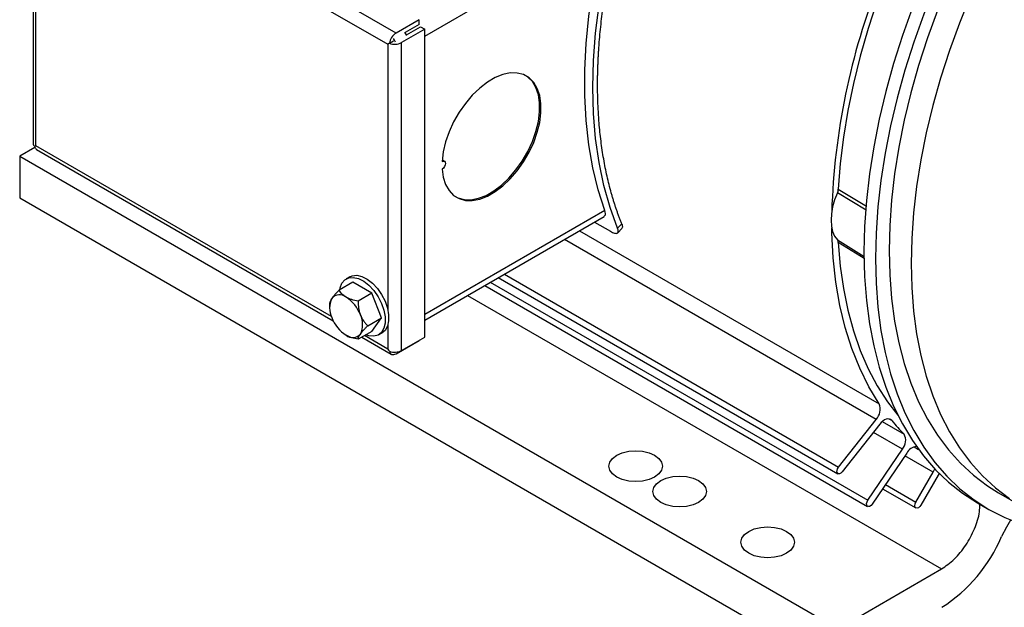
# Model space of a CAD drawing. Header units: inches. Extents: x 1.3 to 88, y 0 to 57.3.
# Tile 12 of 31: x 30.6 to 38.5, y 44.2 to 48.9. Entities that reach past the tile are written whole.
import ezdxf

# ---------------------------------------------------------------- set-up
doc = ezdxf.new("R2010")
doc.units = ezdxf.units.IN
doc.header["$LTSCALE"] = 2
doc.header["$MEASUREMENT"] = 0

msp = doc.modelspace()

# ---------------------------------------------------------------- linework, layer by layer
for p, q in [((33.647393, 48.819187), (30.797753, 50.464249)), ((30.753205, 50.362596), (33.581632, 48.72978)), ((30.730359, 49.79319), (30.730359, 47.932565)), ((30.753205, 47.912973), (30.753205, 49.774042)), ((33.877203, 48.794259), (35.324159, 49.629568)), ((33.832655, 48.926136), (33.647393, 48.819187)), ((33.832655, 48.886942), (33.832655, 48.926136)), ((33.877203, 48.848977), (33.691941, 48.742028)), ((33.832655, 48.886942), (33.721015, 48.822494)), ((33.731622, 48.804123), (33.843262, 48.868571)), ((33.843262, 48.868571), (33.877203, 48.848977)), ((33.877203, 46.374859), (33.877203, 48.848977)), ((33.593268, 48.736499), (33.62618, 48.755499)), ((33.691941, 46.267909), (33.691941, 48.742028)), ((33.581632, 48.72978), (33.581632, 46.591598)), ((30.745602, 47.900099), (30.622728, 47.829165)), ((33.127593, 46.542268), (30.753205, 47.912973)), ((30.758756, 47.883385), (33.142351, 46.507365)), ((30.622728, 47.829165), (37.198821, 44.032868)), ((30.622728, 47.829165), (30.622728, 47.494384)), ((34.024998, 47.794818), (34.01833, 47.796573)), ((34.035605, 47.788695), (34.024998, 47.794818)), ((37.201252, 47.563116), (37.426692, 47.42846)), ((30.622728, 47.494384), (37.198821, 43.698086)), ((37.424696, 47.39628), (37.193735, 47.533849)), ((35.324159, 47.392247), (33.877203, 46.556937)), ((33.877203, 46.512963), (35.319865, 47.345794)), ((35.240964, 47.300245), (35.369799, 47.22587)), ((35.427503, 47.251566), (35.460906, 47.285641)), ((35.429003, 47.214235), (35.462049, 47.248763)), ((37.50525, 45.715007), (35.000101, 47.161198)), ((35.120514, 47.230711), (37.530577, 45.839412)), ((37.193735, 47.156325), (37.409275, 47.02301)), ((37.410091, 47.006645), (37.201252, 47.135738)), ((33.274866, 46.860509), (33.246582, 46.84418)), ((34.467916, 46.853975), (37.198436, 45.277679)), ((34.5176, 46.882657), (37.203867, 45.331908)), ((33.300025, 46.816299), (33.18972, 46.752621)), ((33.453118, 46.72792), (33.300025, 46.816299)), ((34.359556, 46.79142), (37.436462, 45.015159)), ((34.404438, 46.817329), (37.439047, 45.065486)), ((33.453118, 46.72792), (33.342814, 46.664243)), ((33.529664, 46.530629), (33.453118, 46.72792)), ((34.220743, 46.711284), (38.02961, 44.512472)), ((33.113174, 46.643709), (33.113174, 46.620028)), ((33.41936, 46.466952), (33.529664, 46.530629)), ((33.453118, 46.421717), (33.529664, 46.530629)), ((33.581632, 46.474972), (33.581632, 46.280157)), ((33.453118, 46.421717), (33.342814, 46.35804)), ((33.371915, 46.37484), (33.608396, 46.238322)), ((33.581632, 46.280157), (33.394767, 46.388032)), ((33.506561, 46.393835), (33.534845, 46.410163)), ((33.691941, 46.267909), (33.877203, 46.374859)), ((33.647393, 46.242184), (33.832655, 46.349133)), ((33.832655, 46.349133), (33.832655, 46.349142)), ((37.203867, 45.331908), (37.50525, 45.715007)), ((37.534385, 45.675833), (37.233002, 45.292734)), ((37.554479, 45.69689), (37.729666, 45.595757)), ((37.630217, 45.705439), (37.609134, 45.71761)), ((37.716114, 45.475404), (37.482709, 45.610146)), ((37.439047, 45.065486), (37.716114, 45.475404)), ((37.750941, 45.444033), (37.473874, 45.034116)), ((37.96354, 45.289275), (37.735369, 45.420995)), ((37.809871, 45.493404), (37.846699, 45.472143)), ((37.824919, 45.049177), (37.96354, 45.289275)), ((38.00354, 45.266176), (37.864919, 45.026078)), ((38.012137, 45.279594), (38.00354, 45.266176)), ((37.579726, 45.190724), (37.824919, 45.049177)), ((37.557269, 45.157498), (37.824921, 45.002985)), ((38.489319, 45.124604), (38.666096, 45.022553)), ((38.319902, 45.043433), (38.411826, 44.990367)), ((37.198821, 44.032868), (38.02961, 44.512472))]:
    msp.add_line(p, q)
at = {"flags": 128}
for points in [[(38.678278, 51.1729), (38.532027, 50.983995), (38.391252, 50.788662), (38.256424, 50.587554), (38.127994, 50.381343), (38.00639, 50.17072), (37.892021, 49.956389), (37.785269, 49.739068), (37.686491, 49.519483), (37.596017, 49.298369), (37.51415, 49.076466), (37.441164, 48.854516), (37.377304, 48.633262), (37.322782, 48.413443), (37.277782, 48.195797), (37.242454, 47.981049), (37.216915, 47.76992), (37.201252, 47.563116)], [(38.580173, 50.549397), (38.446683, 50.342167), (38.319723, 50.130268), (38.199692, 49.914367), (38.08697, 49.695144), (37.981909, 49.473288), (37.884842, 49.249497), (37.796072, 49.024475), (37.71588, 48.798931), (37.644518, 48.573574), (37.58221, 48.349113), (37.529152, 48.126255), (37.485512, 47.9057), (37.451426, 47.688142), (37.427003, 47.474267), (37.412317, 47.264746), (37.407417, 47.060239)], [(38.538607, 50.2891), (38.411647, 50.077201), (38.291616, 49.8613), (38.178894, 49.642077), (38.073833, 49.420221), (37.976765, 49.19643), (37.887996, 48.971409), (37.807804, 48.745865), (37.736442, 48.520508), (37.674134, 48.296047), (37.621076, 48.073188), (37.577436, 47.852633), (37.54335, 47.635076), (37.518926, 47.4212), (37.504241, 47.211679), (37.499341, 47.007173)], [(35.427503, 47.251566), (35.366951, 47.41703), (35.317098, 47.592563), (35.278129, 47.77751), (35.25019, 47.971182), (35.233385, 48.17286), (35.227777, 48.381791), (35.233385, 48.597197), (35.25019, 48.818277), (35.278129, 49.044208), (35.317098, 49.274147), (35.366951, 49.507239), (35.427503, 49.742615)], [(35.324159, 47.392247), (35.271576, 47.55983), (35.229285, 47.736616), (35.197435, 47.921978), (35.176138, 48.115261), (35.165471, 48.315778), (35.165471, 48.522821), (35.176138, 48.735654), (35.197435, 48.953525), (35.229285, 49.175661), (35.271576, 49.401275), (35.324159, 49.629568)], [(38.262785, 49.119983), (38.174154, 48.899092), (38.094058, 48.677563), (38.022759, 48.456117), (37.960489, 48.235477), (37.907451, 48.016364), (37.863819, 47.799491), (37.829734, 47.585566), (37.805308, 47.375286), (37.790621, 47.169338), (37.785719, 46.968394), (37.790621, 46.773108), (37.805308, 46.584118), (37.829734, 46.40204), (37.863819, 46.227468), (37.907451, 46.060972), (37.960489, 45.903094), (38.022759, 45.75435), (38.094058, 45.615225), (38.174154, 45.486172), (38.262785, 45.367613), (38.359662, 45.259933), (38.46447, 45.163486), (38.576866, 45.078584)], [(37.997377, 49.001143), (37.917281, 48.779614), (37.845982, 48.558168), (37.783712, 48.337529), (37.730675, 48.118415), (37.687042, 47.901542), (37.652957, 47.687617), (37.628531, 47.477337), (37.613844, 47.271389), (37.608943, 47.070445), (37.613844, 46.875159), (37.628531, 46.686169), (37.652957, 46.504091), (37.687042, 46.329519), (37.730675, 46.163023), (37.783712, 46.005145), (37.845982, 45.856401), (37.917281, 45.717276), (37.997377, 45.588223), (38.086008, 45.469664), (38.182886, 45.361984), (38.287693, 45.265537), (38.400089, 45.180635), (38.489319, 45.124604)], [(33.733992, 48.799393), (33.726535, 48.813434), (33.718104, 48.826912)], [(33.642068, 48.746326), (33.634611, 48.760367), (33.62618, 48.773846)], [(34.01774, 47.726125), (34.026826, 47.659783), (34.045534, 47.601532), (34.0734, 47.552816), (34.109732, 47.514846), (34.15363, 47.488563), (34.204004, 47.474618), (34.259603, 47.47336), (34.319049, 47.484817), (34.380865, 47.508707), (34.443519, 47.544436), (34.505455, 47.591118), (34.565137, 47.647595), (34.621084, 47.712464), (34.671907, 47.784117), (34.716345, 47.860775), (34.753296, 47.940537), (34.781843, 48.021422), (34.801277, 48.101424), (34.811116, 48.178558), (34.811116, 48.25091), (34.801277, 48.316684), (34.781843, 48.374249), (34.753296, 48.422175), (34.716345, 48.459274), (34.671907, 48.484624), (34.621084, 48.497598), (34.565137, 48.497873), (34.505455, 48.485442), (34.443519, 48.460614), (34.380865, 48.424005), (34.319049, 48.376523), (34.259603, 48.319346), (34.204004, 48.253893), (34.15363, 48.181789), (34.109732, 48.104823), (34.0734, 48.024903), (34.045534, 47.944015), (34.026826, 47.864164), (34.01774, 47.787332)], [(34.128123, 47.501828), (34.143024, 47.494686), (34.193397, 47.480742), (34.248996, 47.479483), (34.308442, 47.49094), (34.370259, 47.51483), (34.432912, 47.550559), (34.494849, 47.597241), (34.554531, 47.653718), (34.610477, 47.718587), (34.6613, 47.79024), (34.705739, 47.866898), (34.74269, 47.94666), (34.771236, 48.027545), (34.79067, 48.107548), (34.800509, 48.184681), (34.800509, 48.257033), (34.79067, 48.322807), (34.771236, 48.380372), (34.74269, 48.428298), (34.705739, 48.465397), (34.690478, 48.47596)], [(34.01774, 47.787332), (34.027613, 47.790415), (34.035916, 47.788509), (34.041438, 47.78189), (34.043373, 47.771526), (34.041438, 47.758927), (34.035916, 47.745933), (34.027613, 47.73444), (34.01774, 47.726125)], [(37.193735, 47.533849), (37.171693, 47.477879), (37.155576, 47.421975), (37.145754, 47.367423), (37.142455, 47.315484), (37.145754, 47.267354), (37.155576, 47.224142), (37.171693, 47.186846), (37.193735, 47.156325)], [(37.530577, 45.839412), (37.44719, 45.976646), (37.373561, 46.124945), (37.309953, 46.283774), (37.256594, 46.452566), (37.213675, 46.630716), (37.18135, 46.817583), (37.159736, 47.012499), (37.14891, 47.214765), (37.148084, 47.253513)], [(37.201252, 47.135738), (37.216915, 46.947018), (37.242454, 46.765375), (37.277782, 46.591417), (37.322782, 46.425726), (37.377304, 46.268857), (37.441164, 46.121335), (37.51415, 45.983652), (37.596017, 45.85627), (37.678551, 45.749011)], [(37.407417, 47.060239), (37.412317, 46.861391), (37.427003, 46.668825), (37.451426, 46.483148), (37.485512, 46.304945), (37.529152, 46.134776), (37.58221, 45.973177), (37.644518, 45.820655), (37.71588, 45.677691), (37.796072, 45.544735), (37.884842, 45.422204), (37.981909, 45.310486), (38.08697, 45.20993), (38.199692, 45.120853), (38.319723, 45.043536), (38.319902, 45.043433)], [(37.499341, 47.007173), (37.504241, 46.808324), (37.518926, 46.615758), (37.54335, 46.430082), (37.577436, 46.251879), (37.621076, 46.08171), (37.674134, 45.92011), (37.736442, 45.767588), (37.807804, 45.624625), (37.887996, 45.491668), (37.976765, 45.369138), (38.073833, 45.257419), (38.178894, 45.156863), (38.291616, 45.067787), (38.411647, 44.99047), (38.538607, 44.925156), (38.672097, 44.87205), (38.811698, 44.83132), (38.95697, 44.803094), (39.107456, 44.78746), (39.262683, 44.784468), (39.422162, 44.794126), (39.585392, 44.816406), (39.70838, 44.840998)], [(33.194905, 46.756492), (33.197679, 46.77124), (33.212279, 46.809132), (33.235736, 46.836775), (33.266785, 46.852677), (33.303753, 46.855983), (33.344646, 46.846513), (33.387261, 46.824778), (33.429299, 46.79195), (33.468495, 46.749799), (33.502735, 46.700597), (33.530174, 46.646996), (33.549332, 46.591886), (33.559176, 46.538239), (33.559176, 46.488946), (33.549332, 46.446664), (33.530174, 46.413674), (33.502735, 46.391753), (33.468495, 46.382083), (33.429299, 46.385187), (33.403885, 46.393295)], [(33.274866, 46.860509), (33.295069, 46.869005), (33.332037, 46.872311), (33.372931, 46.862841), (33.415545, 46.841106), (33.457584, 46.808278), (33.496779, 46.766127), (33.531019, 46.716925), (33.558458, 46.663324), (33.577616, 46.608215), (33.58746, 46.554567), (33.58746, 46.505274), (33.577616, 46.462992), (33.558458, 46.430002), (33.534845, 46.410163)], [(33.593268, 46.26238), (33.595885, 46.253365), (33.600025, 46.245902), (33.605566, 46.240213), (33.612343, 46.236464), (33.620157, 46.234768), (33.628775, 46.235174), (33.637945, 46.237671), (33.647393, 46.242184)], [(37.630217, 45.705439), (37.621792, 45.712875), (37.611487, 45.717138), (37.59968, 45.718071), (37.586809, 45.715641), (37.573348, 45.709936), (37.559792, 45.701168), (37.546643, 45.689658), (37.534385, 45.675833)], [(35.420447, 45.426884), (35.464975, 45.446609), (35.516829, 45.459008), (35.572475, 45.463237), (35.628121, 45.459008), (35.679975, 45.446609), (35.724503, 45.426884), (35.758671, 45.401179), (35.780149, 45.371244), (35.787475, 45.339121), (35.780149, 45.306997), (35.758671, 45.277062), (35.724503, 45.251357), (35.679975, 45.231632), (35.628121, 45.219233), (35.572475, 45.215004), (35.516829, 45.219233), (35.464975, 45.231632), (35.420447, 45.251357), (35.38628, 45.277062), (35.364801, 45.306997), (35.357475, 45.339121), (35.364801, 45.371244), (35.38628, 45.401179), (35.420447, 45.426884)], [(35.774001, 45.222782), (35.818529, 45.242507), (35.870382, 45.254906), (35.926029, 45.259135), (35.981675, 45.254906), (36.033529, 45.242507), (36.078057, 45.222782), (36.112224, 45.197077), (36.133703, 45.167142), (36.141029, 45.135019), (36.133703, 45.102895), (36.112224, 45.07296), (36.078057, 45.047255), (36.033529, 45.02753), (35.981675, 45.015131), (35.926029, 45.010902), (35.870382, 45.015131), (35.818529, 45.02753), (35.774001, 45.047255), (35.739833, 45.07296), (35.718355, 45.102895), (35.711029, 45.135019), (35.718355, 45.167142), (35.739833, 45.197077), (35.774001, 45.222782)], [(37.233002, 45.292734), (37.222615, 45.282431), (37.211592, 45.276679), (37.20161, 45.276353), (37.19419, 45.281503), (37.190461, 45.291344), (37.190991, 45.304379), (37.195698, 45.318623), (37.203867, 45.331908)], [(37.96354, 45.289275), (37.972176, 45.306363), (37.976208, 45.316504)], [(37.473874, 45.034116), (37.464019, 45.022691), (37.453014, 45.015393), (37.442533, 45.013334), (37.434172, 45.016826), (37.429205, 45.025339), (37.428387, 45.037575), (37.431843, 45.051673), (37.439047, 45.065486)], [(37.864919, 45.026078), (37.855743, 45.0137), (37.844919, 45.004966), (37.834095, 45.001203), (37.824919, 45.002986), (37.818788, 45.010043), (37.816635, 45.021299), (37.818788, 45.035041), (37.824919, 45.049177)], [(38.585457, 44.904819), (38.551339, 44.849675), (38.51253, 44.772583)], [(36.481107, 44.814578), (36.525635, 44.834303), (36.577489, 44.846702), (36.633135, 44.850931), (36.688781, 44.846702), (36.740635, 44.834303), (36.785163, 44.814578), (36.819331, 44.788873), (36.840809, 44.758938), (36.848135, 44.726814), (36.840809, 44.694691), (36.819331, 44.664756), (36.785163, 44.639051), (36.740635, 44.619326), (36.688781, 44.606927), (36.633135, 44.602698), (36.577489, 44.606927), (36.525635, 44.619326), (36.481107, 44.639051), (36.44694, 44.664756), (36.425461, 44.694691), (36.418135, 44.726814), (36.425461, 44.758938), (36.44694, 44.788873), (36.481107, 44.814578)]]:
    msp.add_lwpolyline(points, dxfattribs=at)
for centre, radius, start, end in [((42.697513, 47.207405), 5.552237, 158.5292189, 178.1778232), ((33.713745, 48.716696), 0.122094, 122.9190204, 170.6658917), ((33.636357, 48.850757), 0.122113, 249.3375102, 297.0765035), ((30.76349, 47.933998), 0.033161, 182.47616, 233.2056243), ((30.776566, 47.911369), 0.033171, 186.7978115, 237.5265796), ((33.284048, 46.609774), 0.171181, 153.4364295, 206.5635705), ((33.193596, 46.632746), 0.082443, 50.7518319, 139.4672041), ((33.090554, 46.454263), 0.287769, 20.2271138, 57.3620294), ((33.400958, 46.632717), 0.287769, 200.2271138, 237.3620294), ((33.207465, 46.477206), 0.171181, 333.4364295, 26.5635705), ((33.297917, 46.454234), 0.082443, 230.7518319, 319.4672041), ((33.636357, 46.376639), 0.122113, 249.3375102, 297.0765035), ((37.419318, 45.797282), 0.118968, 316.2453698, 20.739806), ((38.841191, 46.703501), 1.569262, 219.4946848, 224.9023854), ((37.638176, 45.545119), 0.104569, 318.1874211, 28.9632373), ((37.838991, 45.396245), 0.100182, 95.4469704, 151.5094307), ((37.367533, 45.25191), 1.241278, 302.4692974, 337.2844999)]:
    msp.add_arc(centre, radius, start, end)
for centre, major_axis, ratio, start_param, end_param in [((33.636786, 48.76162), (0.078, 0.045036), 0.00007037, 2.16264067, 2.35615386), ((30.808359, 47.944813), (0.078, 0.045036), 0.00007037, 2.35615386, 2.54966705), ((33.636786, 46.311997), (-0.055157, 0.095529), 0.57733463, 1.57075569, 1.76426889)]:
    msp.add_ellipse(centre, major_axis=major_axis, ratio=ratio, start_param=start_param, end_param=end_param)
for points, knots in [([(35.266668, 48.404242), (35.266697, 48.415886), (35.266755, 48.439171), (35.267224, 48.47431), (35.267973, 48.509596), (35.26903, 48.545044), (35.270387, 48.58065), (35.272046, 48.616415), (35.274006, 48.652339), (35.276268, 48.688422), (35.281835, 48.767124), (35.29318, 48.88963), (35.314614, 49.05763), (35.342102, 49.227856), (35.368889, 49.365459), (35.391438, 49.469173), (35.407369, 49.538373), (35.424248, 49.607764), (35.441992, 49.677333), (35.4546, 49.723844), (35.460906, 49.747106)], [0, 0, 0, 0, 0.02773398, 0.05545862, 0.08317667, 0.1108909, 0.13860409, 0.16631902, 0.19403844, 0.22176514, 0.24950187, 0.37474454, 0.50000115, 0.62524383, 0.75050044, 0.80041429, 0.850305, 0.90018875, 0.9500817, 1, 1, 1, 1]), ([(35.460906, 47.285641), (35.457381, 47.294498), (35.450332, 47.312208), (35.440119, 47.33913), (35.430172, 47.366306), (35.420518, 47.393761), (35.41115, 47.42149), (35.402068, 47.449492), (35.393274, 47.477769), (35.384766, 47.50632), (35.366913, 47.568917), (35.342103, 47.667718), (35.314616, 47.806202), (35.293181, 47.949459), (35.280932, 48.067587), (35.274323, 48.157823), (35.270899, 48.218482), (35.26847, 48.279768), (35.266949, 48.34163), (35.266762, 48.383368), (35.266668, 48.404242)], [0, 0, 0, 0, 0.02773398, 0.05545862, 0.08317667, 0.1108909, 0.13860409, 0.16631902, 0.19403844, 0.22176514, 0.24950187, 0.37474454, 0.50000115, 0.62524383, 0.75050044, 0.80041428, 0.850305, 0.90018875, 0.9500817, 1, 1, 1, 1]), ([(35.31903, 47.347216), (35.321568, 47.348399), (35.329099, 47.351909), (35.331037, 47.367719), (35.326317, 47.384549), (35.324159, 47.392247)], [0, 0, 0, 0, 0.21619268, 0.64153696, 1, 1, 1, 1]), ([(35.369799, 47.22587), (35.375861, 47.22238), (35.381607, 47.21942), (35.392445, 47.21461), (35.397596, 47.212731), (35.406957, 47.210196), (35.411153, 47.209534), (35.418595, 47.209411), (35.421852, 47.20997), (35.427129, 47.212285), (35.429194, 47.21403), (35.432161, 47.218729), (35.433034, 47.221669), (35.433802, 47.231957), (35.431856, 47.240983), (35.427503, 47.251566)], [0, 0, 0, 0, 0.125, 0.125, 0.25, 0.25, 0.375, 0.375, 0.5, 0.5, 0.625, 0.625, 0.75, 0.75, 1, 1, 1, 1]), ([(35.460906, 47.285641), (35.462643, 47.280622), (35.466107, 47.270615), (35.467531, 47.257101), (35.462972, 47.252777), (35.460409, 47.250347)], [0, 0, 0, 0, 0.30589531, 0.60981881, 1, 1, 1, 1]), ([(33.130937, 46.686325), (33.124216, 46.676763), (33.119743, 46.66865), (33.115601, 46.658137), (33.114646, 46.654902), (33.113436, 46.648962), (33.113174, 46.646241), (33.113174, 46.643709)], [0, 0, 0, 0, 0.5, 0.5, 0.75, 0.75, 1, 1, 1, 1]), ([(33.18972, 46.752621), (33.177724, 46.740625), (33.166493, 46.728955), (33.15151, 46.712247), (33.14683, 46.706811), (33.138243, 46.696272), (33.134323, 46.691142), (33.130937, 46.686325)], [0, 0, 0, 0, 0.5, 0.5, 0.75, 0.75, 1, 1, 1, 1]), ([(33.245756, 46.696591), (33.232316, 46.704351), (33.221302, 46.713096), (33.207554, 46.727341), (33.203425, 46.732284), (33.196016, 46.742322), (33.192715, 46.747436), (33.18972, 46.752621)], [0, 0, 0, 0, 0.5, 0.5, 0.75, 0.75, 1, 1, 1, 1]), ([(33.342814, 46.664243), (33.32482, 46.667705), (33.307455, 46.671844), (33.282941, 46.679701), (33.275028, 46.682597), (33.259838, 46.689075), (33.252528, 46.692682), (33.245756, 46.696591)], [0, 0, 0, 0, 0.5, 0.5, 0.75, 0.75, 1, 1, 1, 1]), ([(33.342814, 46.664243), (33.342814, 46.645321), (33.34385, 46.626569), (33.347929, 46.598857), (33.349713, 46.589689), (33.354331, 46.571526), (33.35719, 46.562484), (33.360576, 46.553757)], [0, 0, 0, 0, 0.5, 0.5, 0.75, 0.75, 1, 1, 1, 1]), ([(33.360576, 46.553757), (33.367297, 46.536435), (33.375906, 46.520771), (33.390975, 46.499167), (33.396365, 46.492269), (33.407554, 46.479171), (33.413372, 46.47294), (33.41936, 46.466952)], [0, 0, 0, 0, 0.5, 0.5, 0.75, 0.75, 1, 1, 1, 1]), ([(33.360576, 46.400655), (33.367297, 46.410217), (33.375906, 46.420717), (33.390975, 46.437539), (33.396365, 46.443333), (33.407554, 46.455034), (33.413372, 46.460963), (33.41936, 46.466952)], [0, 0, 0, 0, 0.5, 0.5, 0.75, 0.75, 1, 1, 1, 1]), ([(33.342814, 46.35804), (33.32482, 46.361502), (33.307455, 46.365641), (33.282941, 46.373498), (33.275028, 46.376395), (33.259838, 46.382872), (33.252528, 46.386479), (33.245756, 46.390389)], [0, 0, 0, 0, 0.5, 0.5, 0.75, 0.75, 1, 1, 1, 1]), ([(33.342814, 46.35804), (33.342814, 46.363111), (33.34385, 46.368896), (33.347929, 46.379309), (33.349713, 46.383073), (33.354331, 46.391321), (33.35719, 46.395838), (33.360576, 46.400655)], [0, 0, 0, 0, 0.5, 0.5, 0.75, 0.75, 1, 1, 1, 1]), ([(38.02961, 44.512472), (38.064798, 44.536786), (38.135175, 44.585413), (38.229294, 44.702061), (38.299077, 44.834233), (38.33758, 44.951631), (38.337809, 45.012739), (38.337885, 45.033051)], [0, 0, 0, 0, 0.22232539, 0.44465078, 0.66697617, 0.88930155, 1, 1, 1, 1])]:
    msp.add_open_spline(points, degree=3, knots=knots)
for points in [[(37.193735, 47.533849), (37.198144, 47.543711), (37.200772, 47.553942), (37.201252, 47.563116)], [(37.201252, 47.135738), (37.200772, 47.144358), (37.198144, 47.151554), (37.193735, 47.156325)]]:
    msp.add_open_spline(points, degree=3)

doc.saveas('drawing.dxf')
